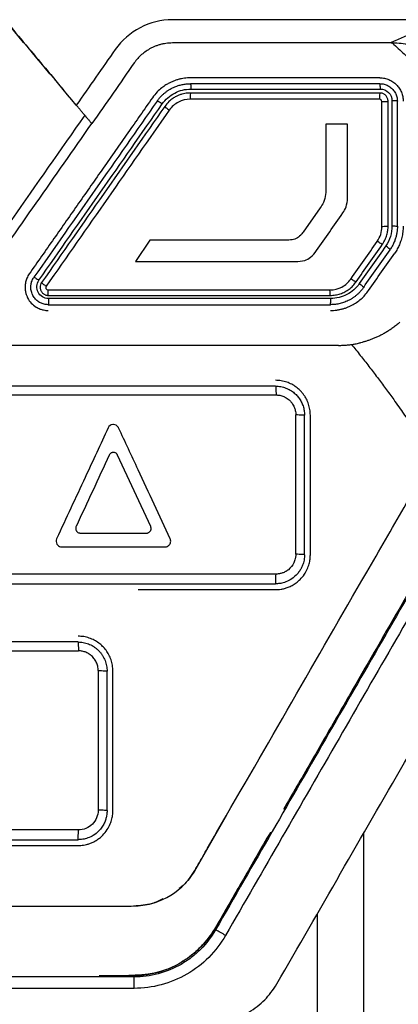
# Model space of a CAD drawing. Header units: millimetres. Extents: x -1263 to 1500, y -1080 to 1468.
# Tile 101 of 166: x 323 to 340, y 220 to 263. Entities that reach past the tile are written whole.
import ezdxf

# ---------------------------------------------------------------- set-up
doc = ezdxf.new("R2010")
doc.units = ezdxf.units.MM

msp = doc.modelspace()

# ---------------------------------------------------------------- linework, layer by layer
at = {"color": 7, "linetype": 'Continuous', "lineweight": 25}
for p, q in [((337.505, 258.15), (336.58, 258.149)), ((336.335, 254.559), (335.597, 253.506)), ((328.999, 253.155), (328.376, 252.244)), ((335.658, 239.638), (335.658, 245.638)), ((335.908, 239.638), (335.908, 245.638)), ((327.263, 243.945), (327.252, 243.924)), ((329.036, 240.849), (327.609, 243.924)), ((329.041, 240.837), (329.036, 240.849)), ((329.015, 240.649), (329.023, 240.661)), ((328.495, 238.138), (334.408, 238.138)), ((326.773, 234.656), (326.773, 228.656)), ((327.158, 228.638), (327.158, 234.638)), ((327.408, 228.638), (327.408, 234.638)), ((332.306, 228.447), (330.915, 226.038)), ((319.554, 227.138), (325.908, 227.138)), ((329.407, 224.751), (329.368, 224.74)), ((328.318, 221.488), (288.499, 221.488)), ((326.978, 221.538), (326.979, 221.538)), ((326.979, 221.538), (326.979, 221.538)), ((328.318, 220.998), (328.318, 221.488)), ((328.318, 220.998), (288.499, 220.997))]:
    msp.add_line(p, q, dxfattribs=at)
msp.add_arc((328.81, 217.546), 6.685, 58.9486, 63.1898, dxfattribs=at)
for points in [[(325.834, 258.965), (324.827, 260.166), (323.82, 261.366), (322.812, 262.566)], [(339.323, 261.638), (336.207, 261.639), (333.088, 261.638), (329.968, 261.638)], [(339.445, 261.636), (339.404, 261.637), (339.363, 261.638), (339.323, 261.638)], [(327.51, 261.359), (326.952, 260.561), (326.393, 259.763), (325.834, 258.965)], [(328.329, 260.785), (327.72, 259.914), (327.11, 259.043), (326.5, 258.172)], [(338.904, 259.888), (336.188, 259.888), (333.469, 259.888), (330.749, 259.888)], [(329.315, 259.142), (327.549, 256.619), (325.781, 254.095), (324.012, 251.568)], [(330.735, 259.238), (330.736, 259.232), (330.737, 259.226), (330.737, 259.22)], [(338.888, 259.219), (336.173, 259.219), (333.456, 259.22), (330.737, 259.22)], [(338.886, 259.238), (338.887, 259.232), (338.887, 259.225), (338.888, 259.219)], [(338.986, 259.12), (338.986, 259.174), (338.942, 259.218), (338.888, 259.219)], [(338.987, 253.742), (338.987, 255.536), (338.987, 257.328), (338.986, 259.12)], [(339.655, 253.757), (339.655, 255.552), (339.655, 257.345), (339.654, 259.138)], [(324.226, 251.439), (325.996, 253.967), (327.765, 256.493), (329.532, 259.017)], [(329.643, 258.912), (327.883, 256.399), (326.116, 253.875), (324.34, 251.339)], [(329.835, 258.751), (328.069, 256.229), (326.302, 253.706), (324.535, 251.181)], [(321.719, 251.344), (323.313, 253.622), (324.907, 255.898), (326.5, 258.172)], [(336.58, 258.149), (336.58, 257.255), (336.58, 256.361), (336.58, 255.468)], [(337.505, 254.961), (337.505, 256.024), (337.505, 257.087), (337.505, 258.15)], [(336.58, 255.468), (336.58, 255.352), (336.579, 255.235), (336.565, 255.122)], [(336.565, 255.122), (336.551, 255.005), (336.52, 254.89), (336.469, 254.783)], [(337.444, 254.597), (337.485, 254.712), (337.505, 254.837), (337.505, 254.961)], [(336.469, 254.783), (336.431, 254.704), (336.385, 254.63), (336.335, 254.559)], [(337.307, 254.33), (337.364, 254.412), (337.411, 254.502), (337.444, 254.597)], [(336.174, 252.712), (336.552, 253.252), (336.929, 253.792), (337.307, 254.33)], [(338.788, 253.11), (338.92, 253.299), (338.986, 253.509), (338.987, 253.742)], [(339.423, 253.775), (339.423, 253.468), (339.328, 253.164), (339.151, 252.912)], [(334.753, 253.158), (332.836, 253.157), (330.918, 253.156), (328.999, 253.155)], [(335.058, 253.17), (334.957, 253.159), (334.855, 253.158), (334.753, 253.158)], [(335.294, 253.229), (335.22, 253.196), (335.139, 253.18), (335.058, 253.17)], [(335.492, 253.376), (335.436, 253.316), (335.369, 253.263), (335.294, 253.229)], [(335.597, 253.506), (335.565, 253.461), (335.53, 253.416), (335.492, 253.376)], [(335.922, 252.43), (336.021, 252.509), (336.101, 252.609), (336.174, 252.712)], [(337.655, 251.492), (338.033, 252.032), (338.411, 252.571), (338.788, 253.11)], [(337.877, 251.364), (338.255, 251.904), (338.633, 252.444), (339.01, 252.983)], [(339.151, 252.912), (338.773, 252.373), (338.395, 251.833), (338.017, 251.293)], [(338.204, 251.134), (338.582, 251.674), (338.96, 252.214), (339.338, 252.753)], [(335.273, 252.244), (335.405, 252.244), (335.54, 252.255), (335.666, 252.294)], [(335.666, 252.294), (335.759, 252.323), (335.847, 252.37), (335.922, 252.43)], [(328.376, 252.244), (330.676, 252.244), (332.975, 252.244), (335.273, 252.244)], [(323.876, 251.138), (323.876, 251.139), (323.876, 251.14), (323.876, 251.141)], [(324.34, 251.339), (324.299, 251.28), (324.276, 251.209), (324.276, 251.138)], [(324.616, 251.024), (328.664, 251.024), (332.71, 251.024), (336.752, 251.023)], [(336.784, 250.652), (332.737, 250.652), (328.687, 250.652), (324.634, 250.652)], [(324.634, 250.652), (324.635, 250.647), (324.635, 250.643), (324.636, 250.638)], [(336.787, 250.638), (336.786, 250.643), (336.785, 250.648), (336.784, 250.652)], [(324.626, 250.388), (328.678, 250.388), (332.726, 250.388), (336.771, 250.388)], [(334.408, 246.888), (329.744, 246.888), (325.078, 246.888), (320.408, 246.888)], [(320.419, 246.506), (325.092, 246.507), (329.763, 246.507), (334.431, 246.508)], [(335.281, 239.657), (335.281, 241.658), (335.281, 243.662), (335.281, 245.66)], [(327.401, 245.233), (327.318, 245.223), (327.242, 245.168), (327.207, 245.093)], [(327.43, 245.235), (327.42, 245.235), (327.411, 245.234), (327.401, 245.233)], [(327.639, 245.119), (327.594, 245.19), (327.513, 245.235), (327.43, 245.235)], [(327.653, 245.093), (327.649, 245.102), (327.644, 245.111), (327.639, 245.119)], [(327.252, 243.924), (326.776, 242.899), (326.301, 241.874), (325.825, 240.849)], [(327.454, 244.036), (327.446, 244.037), (327.438, 244.038), (327.43, 244.038)], [(325.99, 240.57), (325.994, 240.57), (325.999, 240.569), (326.003, 240.569)], [(326.003, 240.569), (326.955, 240.569), (327.906, 240.569), (328.857, 240.569)], [(324.985, 240.327), (324.95, 240.252), (324.956, 240.161), (325.001, 240.091)], [(325.001, 240.091), (325.004, 240.086), (325.007, 240.081), (325.011, 240.076)], [(325.011, 240.076), (325.044, 240.032), (325.093, 239.999), (325.147, 239.985)], [(329.671, 239.978), (329.727, 239.982), (329.78, 240.006), (329.82, 240.043)], [(329.82, 240.043), (329.835, 240.057), (329.849, 240.074), (329.86, 240.091)], [(329.86, 240.091), (329.863, 240.096), (329.866, 240.102), (329.869, 240.107)], [(329.869, 240.107), (329.896, 240.156), (329.904, 240.214), (329.894, 240.268)], [(329.894, 240.268), (329.891, 240.289), (329.884, 240.309), (329.875, 240.327)], [(325.147, 239.985), (325.167, 239.98), (325.188, 239.977), (325.208, 239.977)], [(325.208, 239.977), (326.69, 239.977), (328.171, 239.977), (329.652, 239.977)], [(329.652, 239.977), (329.658, 239.977), (329.665, 239.978), (329.671, 239.978)], [(334.43, 238.807), (329.762, 238.806), (325.092, 238.806), (320.418, 238.806)], [(320.408, 238.388), (325.077, 238.388), (329.744, 238.388), (334.408, 238.388)], [(325.908, 235.888), (320.91, 235.888), (315.91, 235.888), (310.908, 235.888)], [(310.91, 235.505), (315.916, 235.505), (320.92, 235.506), (325.923, 235.506)], [(325.922, 227.806), (320.92, 227.806), (315.916, 227.805), (310.91, 227.805)], [(310.908, 227.388), (315.91, 227.388), (320.91, 227.388), (325.908, 227.388)], [(336.208, 224.205), (336.208, 209.149), (336.208, 194.087), (336.209, 178.961)]]:
    msp.add_open_spline(points, degree=3, dxfattribs=at)
for points, knots in [([(322.812, 262.566), (323.376, 261.894), (324.243, 260.861), (325.11, 259.828), (325.413, 259.467)], [0, 0, 0, 0, 0.650678, 1, 1, 1, 1]), ([(329.968, 262.638), (329.483, 262.634), (329.007, 262.515), (328.16, 262.075), (327.788, 261.755), (327.51, 261.359)], [0, 0, 0, 0, 0.5, 0.5, 1, 1, 1, 1]), ([(341.511, 262.638), (339.589, 262.638), (336.705, 262.638), (333.337, 262.638), (331.652, 262.638), (330.93, 262.638), (330.449, 262.638), (330.208, 262.64), (329.968, 262.638)], [0, 0, 0, 0, 0.5, 0.75, 0.875, 0.9375, 0.9375, 1, 1, 1, 1]), ([(341.511, 262.638), (341.486, 262.625), (341.461, 262.615), (341.412, 262.591), (341.337, 262.557), (341.264, 262.522), (341.118, 262.453), (341.022, 262.408), (340.738, 262.273), (340.555, 262.185), (340.198, 262.014), (340.025, 261.932), (339.763, 261.816), (339.676, 261.779), (339.544, 261.725), (339.5, 261.707), (339.434, 261.681), (339.412, 261.672), (339.368, 261.655), (339.346, 261.648), (339.323, 261.638)], [0, 0, 0, 0, 0.03125, 0.03125, 0.0625, 0.125, 0.125, 0.25, 0.25, 0.5, 0.5, 0.75, 0.75, 0.875, 0.875, 0.9375, 0.9375, 0.96875, 0.96875, 1, 1, 1, 1]), ([(329.968, 261.638), (329.922, 261.637), (329.83, 261.635), (329.695, 261.621), (329.56, 261.598), (329.428, 261.565), (329.298, 261.523), (329.17, 261.471), (329.013, 261.396), (328.834, 261.29), (328.644, 261.143), (328.473, 260.976), (328.377, 260.849), (328.329, 260.785)], [0, 0, 0, 0, 0.071617, 0.142601, 0.213295, 0.284045, 0.355196, 0.427087, 0.500048, 0.62685, 0.751232, 0.875004, 1, 1, 1, 1]), ([(339.445, 261.636), (339.611, 261.482), (339.943, 261.174), (340.436, 260.703), (340.925, 260.226), (341.247, 259.903), (341.408, 259.742)], [0, 0, 0, 0, 0.249154, 0.49885, 0.74912, 1, 1, 1, 1]), ([(341.422, 259.94), (341.424, 259.983), (341.428, 260.068), (341.422, 260.193), (341.407, 260.316), (341.382, 260.435), (341.347, 260.551), (341.273, 260.739), (341.122, 260.987), (340.852, 261.239), (340.53, 261.428), (340.183, 261.549), (339.816, 261.622), (339.571, 261.631), (339.445, 261.636)], [0, 0, 0, 0, 0.0436518, 0.0861928, 0.1278839, 0.1690016, 0.2098347, 0.2506775, 0.3739135, 0.500862, 0.6214869, 0.7509032, 0.8716535, 1, 1, 1, 1]), ([(330.749, 260.138), (330.706, 260.137), (330.62, 260.136), (330.489, 260.123), (330.357, 260.101), (330.223, 260.069), (330.089, 260.028), (329.955, 259.976), (329.82, 259.912), (329.671, 259.826), (329.497, 259.704), (329.296, 259.526), (329.176, 259.37), (329.11, 259.285)], [0, 0, 0, 0, 0.066491, 0.134646, 0.204467, 0.275953, 0.349106, 0.423927, 0.500416, 0.582253, 0.69281, 0.832068, 1, 1, 1, 1]), ([(338.904, 260.138), (338.225, 260.138), (336.866, 260.138), (334.827, 260.138), (332.788, 260.138), (331.428, 260.138), (330.749, 260.138)], [0, 0, 0, 0, 0.250127, 0.500165, 0.750121, 1, 1, 1, 1]), ([(338.904, 260.138), (338.937, 260.137), (339.003, 260.136), (339.1, 260.121), (339.195, 260.097), (339.318, 260.053), (339.464, 259.976), (339.615, 259.85), (339.741, 259.698), (339.832, 259.524), (339.893, 259.335), (339.901, 259.203), (339.904, 259.138)], [0, 0, 0, 0, 0.06291, 0.125185, 0.187438, 0.250282, 0.375143, 0.500024, 0.623868, 0.749257, 0.875238, 1, 1, 1, 1]), ([(329.315, 259.142), (329.342, 259.179), (329.396, 259.252), (329.486, 259.352), (329.579, 259.442), (329.675, 259.522), (329.773, 259.592), (329.871, 259.654), (329.97, 259.707), (330.067, 259.751), (330.163, 259.788), (330.257, 259.819), (330.348, 259.842), (330.435, 259.861), (330.519, 259.874), (330.599, 259.882), (330.675, 259.887), (330.725, 259.888), (330.749, 259.888)], [0, 0, 0, 0, 0.0823715, 0.1620933, 0.2391655, 0.3135881, 0.3853609, 0.4544841, 0.5209576, 0.5847815, 0.6459558, 0.7044806, 0.760356, 0.8135823, 0.8641595, 0.912088, 0.957368, 1, 1, 1, 1]), ([(329.532, 259.017), (329.67, 259.213), (329.856, 259.377), (330.281, 259.598), (330.522, 259.657), (330.764, 259.657)], [0, 0, 0, 0, 0.5, 0.5, 1, 1, 1, 1]), ([(330.75, 259.488), (330.71, 259.487), (330.629, 259.485), (330.505, 259.468), (330.378, 259.439), (330.25, 259.395), (330.118, 259.335), (329.97, 259.246), (329.799, 259.111), (329.699, 258.983), (329.643, 258.912)], [0, 0, 0, 0, 0.092137, 0.188209, 0.288218, 0.392167, 0.500057, 0.624898, 0.791567, 1, 1, 1, 1]), ([(330.749, 259.488), (330.746, 259.488), (330.742, 259.465), (330.737, 259.368), (330.735, 259.298), (330.735, 259.238)], [0, 0, 0, 0, 0.5, 0.5, 1, 1, 1, 1]), ([(330.749, 259.888), (330.752, 259.888), (330.756, 259.866), (330.762, 259.777), (330.763, 259.713), (330.764, 259.657)], [0, 0, 0, 0, 0.5, 0.5, 1, 1, 1, 1]), ([(338.905, 259.488), (338.226, 259.488), (336.868, 259.488), (334.829, 259.488), (332.79, 259.488), (331.43, 259.488), (330.75, 259.488)], [0, 0, 0, 0, 0.250016, 0.500017, 0.75001, 1, 1, 1, 1]), ([(330.764, 259.657), (331.31, 259.657), (332.67, 259.657), (334.809, 259.657), (336.984, 259.657), (338.343, 259.657), (338.924, 259.657)], [0, 0, 0, 0, 0.200557, 0.500002, 0.786116, 1, 1, 1, 1]), ([(338.904, 259.488), (338.9, 259.488), (338.895, 259.465), (338.888, 259.368), (338.886, 259.298), (338.886, 259.238)], [0, 0, 0, 0, 0.5, 0.5, 1, 1, 1, 1]), ([(338.904, 259.888), (338.935, 259.887), (338.995, 259.885), (339.084, 259.868), (339.17, 259.842), (339.253, 259.805), (339.33, 259.758), (339.402, 259.702), (339.466, 259.638), (339.522, 259.567), (339.57, 259.489), (339.607, 259.406), (339.634, 259.319), (339.651, 259.229), (339.653, 259.169), (339.654, 259.138)], [0, 0, 0, 0, 0.076591, 0.1532209, 0.2298941, 0.3066153, 0.3833888, 0.4602192, 0.537111, 0.6140686, 0.6910966, 0.7681992, 0.8453811, 0.9226465, 1, 1, 1, 1]), ([(339.254, 259.139), (339.253, 259.159), (339.251, 259.2), (339.235, 259.259), (339.209, 259.315), (339.174, 259.365), (339.13, 259.408), (339.08, 259.443), (339.025, 259.469), (338.966, 259.485), (338.926, 259.487), (338.905, 259.488)], [0, 0, 0, 0, 0.11189, 0.223516, 0.334906, 0.446091, 0.557102, 0.667967, 0.778718, 0.889386, 1, 1, 1, 1]), ([(338.924, 259.657), (338.923, 259.714), (338.921, 259.777), (338.915, 259.866), (338.91, 259.888), (338.906, 259.888)], [0, 0, 0, 0, 0.5, 0.5, 1, 1, 1, 1]), ([(338.924, 259.657), (339.055, 259.657), (339.184, 259.602), (339.368, 259.419), (339.422, 259.289), (339.423, 259.158)], [0, 0, 0, 0, 0.5, 0.5, 1, 1, 1, 1]), ([(329.11, 259.285), (328.758, 258.782), (328.053, 257.775), (326.994, 256.263), (325.934, 254.748), (324.871, 253.231), (324.162, 252.218), (323.807, 251.712)], [0, 0, 0, 0, 0.199447, 0.399167, 0.599163, 0.79944, 1, 1, 1, 1]), ([(329.532, 259.017), (329.484, 259.05), (329.426, 259.088), (329.341, 259.137), (329.318, 259.146), (329.315, 259.142)], [0, 0, 0, 0, 0.5, 0.5, 1, 1, 1, 1]), ([(330.737, 259.22), (330.554, 259.219), (330.385, 259.177), (330.069, 259.013), (329.939, 258.898), (329.835, 258.751)], [0, 0, 0, 0, 0.5, 0.5, 1, 1, 1, 1]), ([(338.986, 259.12), (339.047, 259.12), (339.122, 259.122), (339.201, 259.128), (339.222, 259.13), (339.249, 259.135), (339.254, 259.139), (339.254, 259.138)], [0, 0, 0, 0, 0.5, 0.5, 0.75, 0.75, 1, 1, 1, 1]), ([(339.255, 253.758), (339.255, 254.655), (339.255, 256.449), (339.254, 258.242), (339.254, 259.139)], [0, 0, 0, 0, 0.499888, 1, 1, 1, 1]), ([(339.423, 259.158), (339.423, 258.786), (339.423, 257.889), (339.423, 256.47), (339.423, 255.048), (339.423, 254.15), (339.423, 253.775)], [0, 0, 0, 0, 0.207396, 0.499999, 0.790857, 1, 1, 1, 1]), ([(339.654, 259.138), (339.654, 259.143), (339.632, 259.148), (339.543, 259.155), (339.479, 259.158), (339.423, 259.158)], [0, 0, 0, 0, 0.5, 0.5, 1, 1, 1, 1]), ([(326.196, 258.534), (326.163, 258.573), (326.097, 258.652), (326.02, 258.744), (325.956, 258.819), (325.907, 258.878), (325.864, 258.929), (325.842, 258.956), (325.834, 258.965)], [0, 0, 0, 0, 0.250013, 0.500195, 0.594981, 0.757368, 0.912901, 1, 1, 1, 1]), ([(329.643, 258.912), (329.64, 258.908), (329.656, 258.889), (329.731, 258.826), (329.787, 258.785), (329.835, 258.751)], [0, 0, 0, 0, 0.5, 0.5, 1, 1, 1, 1]), ([(326.196, 258.534), (325.152, 257.042), (323.845, 255.176), (322.407, 253.122), (322.015, 252.562), (321.754, 252.189), (321.625, 252), (321.356, 251.633), (321.211, 251.459), (320.893, 251.139), (320.377, 250.702), (319.565, 250.296), (318.904, 250.147), (318.456, 250.085), (318.228, 250.075), (317.543, 250.072), (317.086, 250.074), (315.716, 250.074), (312.975, 250.074), (308.406, 250.074), (303.838, 250.074), (301.096, 250.074), (299.726, 250.074), (299.269, 250.071), (298.584, 250.075), (298.356, 250.085), (297.908, 250.147), (297.247, 250.296), (296.435, 250.702), (295.92, 251.139), (295.601, 251.458), (295.456, 251.633), (295.187, 252), (295.059, 252.188), (294.797, 252.562), (294.405, 253.122), (292.967, 255.176), (291.66, 257.041), (290.616, 258.533)], [0, 0, 0, 0, 0.125, 0.15625, 0.171875, 0.171875, 0.1875, 0.1875, 0.203125, 0.203125, 0.21875, 0.25, 0.265625, 0.265625, 0.28125, 0.28125, 0.3125, 0.3125, 0.375, 0.5, 0.625, 0.6875, 0.6875, 0.71875, 0.71875, 0.734375, 0.734375, 0.75, 0.78125, 0.796875, 0.796875, 0.8125, 0.8125, 0.828125, 0.828125, 0.84375, 0.875, 1, 1, 1, 1]), ([(326.196, 258.534), (326.232, 258.491), (326.3, 258.409), (326.38, 258.315), (326.435, 258.249), (326.473, 258.203), (326.491, 258.182), (326.5, 258.172)], [0, 0, 0, 0, 0.28467, 0.547032, 0.701161, 0.852085, 1, 1, 1, 1]), ([(339.255, 253.757), (339.255, 253.753), (339.228, 253.749), (339.122, 253.743), (339.048, 253.742), (338.987, 253.742)], [0, 0, 0, 0, 0.5, 0.5, 1, 1, 1, 1]), ([(339.01, 252.983), (339.033, 253.016), (339.076, 253.082), (339.129, 253.184), (339.171, 253.286), (339.204, 253.387), (339.228, 253.485), (339.244, 253.579), (339.253, 253.67), (339.254, 253.729), (339.255, 253.758)], [0, 0, 0, 0, 0.145668, 0.28543, 0.419285, 0.547235, 0.66928, 0.785422, 0.895661, 1, 1, 1, 1]), ([(339.655, 253.757), (339.654, 253.714), (339.652, 253.626), (339.636, 253.491), (339.608, 253.349), (339.567, 253.202), (339.509, 253.052), (339.434, 252.899), (339.371, 252.803), (339.338, 252.753)], [0, 0, 0, 0, 0.119635, 0.24701, 0.382124, 0.52498, 0.675577, 0.833917, 1, 1, 1, 1]), ([(339.423, 253.775), (339.479, 253.774), (339.543, 253.772), (339.632, 253.766), (339.655, 253.761), (339.655, 253.757)], [0, 0, 0, 0, 0.5, 0.5, 1, 1, 1, 1]), ([(339.905, 253.757), (339.904, 253.716), (339.902, 253.635), (339.891, 253.513), (339.873, 253.393), (339.847, 253.274), (339.806, 253.13), (339.744, 252.964), (339.655, 252.78), (339.58, 252.667), (339.543, 252.61)], [0, 0, 0, 0, 0.1001015, 0.1996739, 0.2990896, 0.3987229, 0.4989455, 0.6661933, 0.8326308, 1, 1, 1, 1]), ([(339.01, 252.983), (339.007, 252.978), (338.983, 252.987), (338.896, 253.037), (338.837, 253.076), (338.788, 253.11)], [0, 0, 0, 0, 0.5, 0.5, 1, 1, 1, 1]), ([(339.338, 252.753), (339.341, 252.758), (339.325, 252.776), (339.253, 252.838), (339.199, 252.879), (339.151, 252.912)], [0, 0, 0, 0, 0.5, 0.5, 1, 1, 1, 1]), ([(338.409, 250.991), (338.598, 251.261), (338.976, 251.801), (339.354, 252.34), (339.543, 252.61)], [0, 0, 0, 0, 0.499995, 1, 1, 1, 1]), ([(275.408, 251.781), (275.408, 249.631), (275.408, 247.346), (275.408, 245.06), (275.408, 244.858), (275.407, 244.791), (275.412, 244.657), (275.418, 244.591), (275.464, 244.262), (275.548, 244.008), (275.783, 243.529), (275.931, 243.302), (276.201, 242.838), (276.335, 242.605), (277.006, 241.443), (279.691, 236.793), (282.646, 231.675), (285.198, 227.254), (285.601, 226.555), (285.803, 226.206), (285.868, 226.088), (286.011, 225.862), (286.406, 225.322), (287.18, 224.765), (287.957, 224.577), (288.355, 224.538), (288.49, 224.538), (288.759, 224.538), (291.046, 224.538), (297.639, 224.538), (308.408, 224.538), (319.177, 224.538), (325.77, 224.538), (328.057, 224.538), (328.326, 224.538), (328.461, 224.541), (328.859, 224.583), (329.641, 224.771), (330.42, 225.317), (330.808, 225.86), (330.948, 226.089), (331.013, 226.207), (331.215, 226.556), (331.618, 227.254), (334.17, 231.676), (337.125, 236.793), (339.81, 241.443), (340.481, 242.606), (340.614, 242.839), (340.884, 243.303), (341.034, 243.529), (341.267, 244.009), (341.373, 244.326), (341.403, 244.658), (341.409, 244.791), (341.408, 244.859), (341.408, 245.061), (341.408, 247.346), (341.408, 249.632), (341.408, 251.782)], [0, 0, 0, 0, 0.0625, 0.066406, 0.066406, 0.068359, 0.068359, 0.070312, 0.070312, 0.078125, 0.078125, 0.085937, 0.085937, 0.09375, 0.09375, 0.125, 0.25, 0.265625, 0.273438, 0.273438, 0.277344, 0.277344, 0.28125, 0.296875, 0.304688, 0.304688, 0.308594, 0.308594, 0.3125, 0.375, 0.5, 0.625, 0.6875, 0.691406, 0.691406, 0.695313, 0.695313, 0.703125, 0.71875, 0.722656, 0.722656, 0.726563, 0.726563, 0.734375, 0.75, 0.875, 0.90625, 0.90625, 0.914062, 0.914062, 0.921875, 0.921875, 0.929687, 0.931641, 0.931641, 0.933594, 0.933594, 0.9375, 1, 1, 1, 1]), ([(323.807, 251.712), (323.788, 251.682), (323.751, 251.625), (323.706, 251.534), (323.672, 251.442), (323.648, 251.351), (323.633, 251.261), (323.626, 251.174), (323.626, 251.09), (323.634, 251.01), (323.647, 250.934), (323.664, 250.863), (323.686, 250.796), (323.711, 250.734), (323.769, 250.614), (323.887, 250.447), (324.078, 250.291), (324.262, 250.202), (324.405, 250.16), (324.514, 250.143), (324.583, 250.138), (324.616, 250.138), (324.626, 250.138)], [0, 0, 0, 0, 0.048042, 0.094493, 0.139354, 0.182625, 0.224305, 0.264395, 0.302895, 0.339805, 0.375126, 0.408857, 0.440998, 0.471551, 0.500516, 0.624701, 0.749247, 0.8357, 0.904015, 0.954168, 0.98615, 1, 1, 1, 1]), ([(323.876, 251.141), (323.877, 251.168), (323.879, 251.216), (323.889, 251.279), (323.899, 251.323), (323.907, 251.35), (323.922, 251.398), (323.951, 251.472), (323.992, 251.536), (324.012, 251.568)], [0, 0, 0, 0, 0.1789148, 0.318406, 0.4184536, 0.4790433, 0.5001665, 0.7500832, 1, 1, 1, 1]), ([(324.012, 251.568), (324.014, 251.571), (324.037, 251.561), (324.12, 251.511), (324.178, 251.473), (324.226, 251.439)], [0, 0, 0, 0, 0.5, 0.5, 1, 1, 1, 1]), ([(324.634, 250.652), (324.543, 250.652), (324.453, 250.678), (324.298, 250.772), (324.233, 250.842), (324.15, 251.003), (324.131, 251.094), (324.143, 251.275), (324.173, 251.364), (324.226, 251.439)], [0, 0, 0, 0, 0.25, 0.25, 0.5, 0.5, 0.75, 0.75, 1, 1, 1, 1]), ([(336.752, 251.023), (336.936, 251.025), (337.105, 251.066), (337.421, 251.23), (337.551, 251.345), (337.655, 251.492)], [0, 0, 0, 0, 0.5, 0.5, 1, 1, 1, 1]), ([(337.877, 251.364), (337.874, 251.36), (337.85, 251.369), (337.763, 251.419), (337.704, 251.458), (337.655, 251.492)], [0, 0, 0, 0, 0.5, 0.5, 1, 1, 1, 1]), ([(324.626, 250.388), (324.598, 250.389), (324.54, 250.391), (324.454, 250.406), (324.37, 250.431), (324.289, 250.466), (324.211, 250.511), (324.139, 250.565), (324.074, 250.628), (324.016, 250.699), (323.967, 250.777), (323.927, 250.861), (323.898, 250.95), (323.88, 251.043), (323.878, 251.106), (323.876, 251.138)], [0, 0, 0, 0, 0.073195, 0.147005, 0.221432, 0.296476, 0.372141, 0.448428, 0.525339, 0.602875, 0.681039, 0.759832, 0.839255, 0.919311, 1, 1, 1, 1]), ([(324.276, 251.138), (324.277, 251.119), (324.279, 251.081), (324.294, 251.025), (324.316, 250.973), (324.346, 250.926), (324.383, 250.885), (324.425, 250.85), (324.472, 250.822), (324.522, 250.803), (324.573, 250.79), (324.608, 250.789), (324.625, 250.788)], [0, 0, 0, 0, 0.10524, 0.209295, 0.312171, 0.413876, 0.514419, 0.613808, 0.712051, 0.809158, 0.905138, 1, 1, 1, 1]), ([(324.34, 251.339), (324.338, 251.336), (324.355, 251.318), (324.431, 251.256), (324.487, 251.215), (324.535, 251.181)], [0, 0, 0, 0, 0.5, 0.5, 1, 1, 1, 1]), ([(324.535, 251.181), (324.514, 251.151), (324.511, 251.111), (324.546, 251.045), (324.58, 251.024), (324.616, 251.024)], [0, 0, 0, 0, 0.5, 0.5, 1, 1, 1, 1]), ([(324.626, 250.788), (324.626, 250.789), (324.625, 250.791), (324.623, 250.805), (324.621, 250.827), (324.62, 250.855), (324.618, 250.886), (324.617, 250.917), (324.617, 250.948), (324.616, 250.976), (324.616, 251.001), (324.616, 251.017), (324.616, 251.024)], [0, 0, 0, 0, 0.1292686, 0.257759, 0.3823409, 0.500281, 0.6095051, 0.7086924, 0.7972314, 0.8750587, 0.9424669, 1, 1, 1, 1]), ([(336.771, 250.788), (336.77, 250.789), (336.768, 250.791), (336.765, 250.803), (336.762, 250.825), (336.759, 250.859), (336.758, 250.898), (336.756, 250.941), (336.753, 250.978), (336.752, 251.009), (336.752, 251.023)], [0, 0, 0, 0, 0.117239, 0.240982, 0.36948, 0.500504, 0.683501, 0.759792, 0.883225, 1, 1, 1, 1]), ([(336.769, 250.788), (336.806, 250.789), (336.879, 250.791), (336.987, 250.804), (337.094, 250.826), (337.198, 250.856), (337.298, 250.894), (337.428, 250.955), (337.58, 251.051), (337.745, 251.193), (337.833, 251.307), (337.877, 251.364)], [0, 0, 0, 0, 0.0847532, 0.1689744, 0.2526651, 0.3358267, 0.4184604, 0.5005678, 0.6673004, 0.8337778, 1, 1, 1, 1]), ([(338.204, 251.134), (338.181, 251.102), (338.134, 251.038), (338.055, 250.947), (337.97, 250.862), (337.88, 250.783), (337.785, 250.71), (337.685, 250.644), (337.555, 250.571), (337.392, 250.498), (337.192, 250.436), (336.984, 250.396), (336.842, 250.391), (336.771, 250.388)], [0, 0, 0, 0, 0.071403, 0.142802, 0.214198, 0.28559, 0.35698, 0.428366, 0.499748, 0.62294, 0.747377, 0.873063, 1, 1, 1, 1]), ([(338.017, 251.293), (337.947, 251.193), (337.867, 251.104), (337.687, 250.946), (337.586, 250.877), (337.267, 250.711), (337.026, 250.652), (336.784, 250.652)], [0, 0, 0, 0, 0.25, 0.25, 0.5, 0.5, 1, 1, 1, 1]), ([(338.017, 251.293), (338.064, 251.259), (338.118, 251.219), (338.191, 251.157), (338.207, 251.139), (338.204, 251.134)], [0, 0, 0, 0, 0.5, 0.5, 1, 1, 1, 1]), ([(324.625, 250.788), (325.3, 250.788), (326.649, 250.788), (328.673, 250.788), (330.697, 250.788), (332.721, 250.788), (334.745, 250.788), (336.094, 250.788), (336.769, 250.788)], [0, 0, 0, 0, 0.166552, 0.333145, 0.499783, 0.666469, 0.833207, 1, 1, 1, 1]), ([(324.636, 250.638), (324.636, 250.578), (324.635, 250.509), (324.631, 250.412), (324.629, 250.388), (324.626, 250.388)], [0, 0, 0, 0, 0.5, 0.5, 1, 1, 1, 1]), ([(336.771, 250.138), (336.817, 250.139), (336.91, 250.141), (337.048, 250.156), (337.184, 250.18), (337.317, 250.213), (337.447, 250.254), (337.574, 250.305), (337.727, 250.378), (337.903, 250.483), (338.092, 250.631), (338.264, 250.799), (338.361, 250.927), (338.409, 250.991)], [0, 0, 0, 0, 0.072429, 0.144541, 0.216338, 0.287821, 0.35899, 0.429846, 0.500391, 0.624733, 0.749449, 0.874538, 1, 1, 1, 1]), ([(336.771, 250.388), (336.775, 250.388), (336.779, 250.412), (336.786, 250.509), (336.787, 250.579), (336.787, 250.638)], [0, 0, 0, 0, 0.5, 0.5, 1, 1, 1, 1]), ([(339.761, 249.63), (339.711, 249.588), (339.613, 249.504), (339.461, 249.39), (339.31, 249.287), (339.161, 249.194), (339.014, 249.111), (338.869, 249.038), (338.726, 248.972), (338.587, 248.915), (338.452, 248.864), (338.322, 248.821), (338.196, 248.784), (338.114, 248.763), (338.074, 248.753)], [0, 0, 0, 0, 0.10251, 0.201561, 0.296684, 0.388085, 0.476004, 0.560676, 0.642286, 0.720686, 0.795748, 0.867367, 0.935469, 1, 1, 1, 1]), ([(337.124, 248.638), (336.464, 248.638), (335.144, 248.638), (333.164, 248.638), (331.183, 248.638), (329.203, 248.638), (327.222, 248.638), (325.242, 248.638), (323.261, 248.638), (321.281, 248.638), (319.3, 248.638), (317.32, 248.638), (315.339, 248.638), (313.359, 248.638), (311.378, 248.638), (309.398, 248.638), (307.417, 248.638), (305.437, 248.638), (303.457, 248.638), (301.476, 248.638), (299.496, 248.638), (297.515, 248.638), (295.535, 248.638), (293.554, 248.638), (291.574, 248.638), (289.593, 248.638), (287.613, 248.638), (285.632, 248.638), (283.652, 248.637), (281.671, 248.637), (280.351, 248.637), (279.691, 248.637)], [0, 0, 0, 0, 0.034527, 0.069044, 0.103552, 0.138053, 0.172546, 0.207033, 0.241513, 0.275989, 0.31046, 0.344927, 0.379391, 0.413852, 0.448312, 0.482771, 0.517229, 0.551688, 0.586148, 0.620609, 0.655073, 0.68954, 0.724011, 0.758487, 0.792967, 0.827454, 0.861947, 0.896448, 0.930956, 0.965473, 1, 1, 1, 1]), ([(337.124, 248.638), (337.188, 248.639), (337.316, 248.641), (337.508, 248.655), (337.698, 248.678), (337.887, 248.71), (338.012, 248.738), (338.074, 248.753)], [0, 0, 0, 0, 0.200385, 0.400116, 0.599655, 0.799463, 1, 1, 1, 1]), ([(337.68, 248.677), (337.807, 248.521), (338.059, 248.21), (338.43, 247.738), (338.793, 247.264), (339.149, 246.788), (339.531, 246.262), (339.972, 245.635), (340.415, 244.991), (340.832, 244.378), (341.072, 244.024), (341.192, 243.846)], [0, 0, 0, 0, 0.100883, 0.201266, 0.301165, 0.400597, 0.499578, 0.627559, 0.785449, 0.891889, 1, 1, 1, 1]), ([(343.408, 247.89), (343.408, 247.827), (343.408, 247.403), (343.409, 246.596), (343.403, 245.609), (343.418, 244.739), (343.349, 244.02), (343.015, 242.788), (341.996, 241.305), (340.927, 239.362), (339.488, 236.896), (338.234, 234.714), (337.118, 232.781), (336.513, 231.734), (335.918, 230.703), (335.334, 229.691), (334.948, 229.022), (334.757, 228.692)], [0, 0, 0, 0, 0.008899, 0.05931, 0.112857, 0.147038, 0.180911, 0.213585, 0.324387, 0.4285, 0.524623, 0.723193, 0.780372, 0.836672, 0.892091, 0.94663, 1, 1, 1, 1]), ([(335.908, 245.638), (335.907, 245.679), (335.905, 245.76), (335.889, 245.881), (335.865, 245.999), (335.832, 246.114), (335.79, 246.225), (335.74, 246.331), (335.682, 246.432), (335.617, 246.528), (335.546, 246.617), (335.445, 246.727), (335.302, 246.849), (335.109, 246.971), (334.892, 247.064), (334.655, 247.126), (334.491, 247.134), (334.408, 247.138)], [0, 0, 0, 0, 0.052094, 0.103729, 0.154905, 0.205624, 0.255887, 0.305697, 0.355054, 0.40396, 0.452417, 0.500426, 0.594049, 0.690808, 0.790713, 0.893774, 1, 1, 1, 1]), ([(334.408, 246.888), (334.41, 246.888), (334.413, 246.88), (334.419, 246.843), (334.422, 246.815), (334.426, 246.741), (334.428, 246.696), (334.43, 246.603), (334.431, 246.554), (334.431, 246.508)], [0, 0, 0, 0, 0.25, 0.25, 0.5, 0.5, 0.75, 0.75, 1, 1, 1, 1]), ([(334.408, 246.888), (334.446, 246.887), (334.523, 246.885), (334.637, 246.869), (334.746, 246.843), (334.852, 246.808), (334.952, 246.765), (335.046, 246.714), (335.135, 246.657), (335.217, 246.593), (335.314, 246.504), (335.42, 246.38), (335.522, 246.216), (335.598, 246.034), (335.648, 245.84), (335.655, 245.706), (335.658, 245.638)], [0, 0, 0, 0, 0.059192, 0.117471, 0.174837, 0.23129, 0.286831, 0.341462, 0.395182, 0.447994, 0.499897, 0.596684, 0.695083, 0.795098, 0.896735, 1, 1, 1, 1]), ([(334.431, 246.508), (334.452, 246.507), (334.505, 246.506), (334.617, 246.49), (334.745, 246.451), (334.894, 246.376), (335.018, 246.281), (335.135, 246.144), (335.214, 246.001), (335.26, 245.858), (335.278, 245.749), (335.28, 245.687), (335.281, 245.66)], [0, 0, 0, 0, 0.048067, 0.118914, 0.254191, 0.347666, 0.494889, 0.602091, 0.751982, 0.859798, 0.938697, 1, 1, 1, 1]), ([(335.281, 245.661), (335.327, 245.661), (335.375, 245.661), (335.468, 245.659), (335.512, 245.658), (335.585, 245.655), (335.613, 245.653), (335.65, 245.648), (335.658, 245.646), (335.658, 245.644)], [0, 0, 0, 0, 0.25, 0.25, 0.5, 0.5, 0.75, 0.75, 1, 1, 1, 1]), ([(327.207, 245.093), (326.877, 244.384), (326.136, 242.795), (325.395, 241.207), (324.985, 240.327)], [0, 0, 0, 0, 0.44633, 1, 1, 1, 1]), ([(329.875, 240.327), (329.415, 241.315), (328.674, 242.903), (327.934, 244.492), (327.653, 245.093)], [0, 0, 0, 0, 0.62159, 1, 1, 1, 1]), ([(327.43, 244.038), (327.419, 244.037), (327.397, 244.036), (327.365, 244.027), (327.329, 244.011), (327.292, 243.985), (327.273, 243.958), (327.263, 243.945)], [0, 0, 0, 0, 0.165841, 0.331518, 0.50195, 0.753448, 1, 1, 1, 1]), ([(327.609, 243.924), (327.604, 243.934), (327.593, 243.953), (327.572, 243.979), (327.542, 244.004), (327.503, 244.026), (327.47, 244.033), (327.454, 244.036)], [0, 0, 0, 0, 0.165867, 0.331567, 0.502023, 0.75352, 1, 1, 1, 1]), ([(325.825, 240.849), (325.821, 240.839), (325.813, 240.819), (325.807, 240.787), (325.806, 240.748), (325.814, 240.704), (325.83, 240.675), (325.837, 240.66)], [0, 0, 0, 0, 0.1660339, 0.3312021, 0.5002655, 0.7517115, 1, 1, 1, 1]), ([(325.837, 240.66), (325.842, 240.654), (325.852, 240.64), (325.864, 240.628), (325.869, 240.622)], [0, 0, 0, 0, 0.502214, 1, 1, 1, 1]), ([(325.869, 240.622), (325.881, 240.613), (325.904, 240.594), (325.946, 240.576), (325.975, 240.572), (325.99, 240.57)], [0, 0, 0, 0, 0.338612, 0.666072, 1, 1, 1, 1]), ([(328.857, 240.569), (328.865, 240.57), (328.882, 240.57), (328.898, 240.574), (328.906, 240.576)], [0, 0, 0, 0, 0.501945, 1, 1, 1, 1]), ([(328.906, 240.576), (328.921, 240.58), (328.949, 240.59), (328.986, 240.615), (329.005, 240.637), (329.015, 240.649)], [0, 0, 0, 0, 0.338381, 0.665902, 1, 1, 1, 1]), ([(329.023, 240.661), (329.027, 240.668), (329.036, 240.682), (329.041, 240.698), (329.044, 240.706)], [0, 0, 0, 0, 0.501979, 1, 1, 1, 1]), ([(329.044, 240.706), (329.048, 240.72), (329.055, 240.749), (329.054, 240.794), (329.045, 240.822), (329.041, 240.837)], [0, 0, 0, 0, 0.338463, 0.665972, 1, 1, 1, 1]), ([(341.596, 240.438), (340.782, 239.028), (339.968, 237.618), (338.34, 234.797), (337.525, 233.387), (335.083, 229.156), (333.454, 226.335), (331.825, 223.513)], [0, 0, 0, 0, 0.25, 0.25, 0.5, 0.5, 1, 1, 1, 1]), ([(342.029, 240.212), (341.215, 238.801), (340.401, 237.39), (338.772, 234.567), (337.958, 233.156), (335.515, 228.921), (333.887, 226.098), (332.258, 223.274)], [0, 0, 0, 0, 0.25, 0.25, 0.5, 0.5, 1, 1, 1, 1]), ([(334.468, 221.19), (335.383, 222.776), (336.298, 224.361), (338.128, 227.532), (339.043, 229.118), (340.874, 232.288), (341.789, 233.873), (343.619, 237.043), (344.534, 238.627), (345.449, 240.212)], [0, 0, 0, 0, 0.25, 0.25, 0.5, 0.5, 0.75, 0.75, 1, 1, 1, 1]), ([(334.408, 238.138), (334.445, 238.139), (334.524, 238.141), (334.653, 238.156), (334.799, 238.187), (334.959, 238.239), (335.13, 238.318), (335.305, 238.43), (335.487, 238.586), (335.652, 238.785), (335.779, 239.013), (335.858, 239.235), (335.901, 239.443), (335.906, 239.576), (335.908, 239.638)], [0, 0, 0, 0, 0.046705, 0.101671, 0.164896, 0.236379, 0.316117, 0.404106, 0.500344, 0.620883, 0.731123, 0.831058, 0.920685, 1, 1, 1, 1]), ([(335.658, 239.638), (335.657, 239.602), (335.655, 239.526), (335.638, 239.407), (335.608, 239.281), (335.561, 239.149), (335.494, 239.013), (335.405, 238.879), (335.262, 238.714), (335.059, 238.557), (334.811, 238.447), (334.595, 238.396), (334.465, 238.39), (334.408, 238.388)], [0, 0, 0, 0, 0.055534, 0.116373, 0.182518, 0.253968, 0.330723, 0.41278, 0.500139, 0.663063, 0.800716, 0.913042, 1, 1, 1, 1]), ([(335.281, 239.657), (335.28, 239.632), (335.279, 239.589), (335.271, 239.526), (335.258, 239.455), (335.234, 239.375), (335.16, 239.199), (335.052, 239.061), (334.928, 238.968), (334.898, 238.947), (334.869, 238.929), (334.81, 238.895), (334.713, 238.852), (334.603, 238.823), (334.508, 238.809), (334.46, 238.808), (334.43, 238.807)], [0, 0, 0, 0, 0.057066, 0.096422, 0.14143, 0.220097, 0.285266, 0.56985, 0.599779, 0.632638, 0.653548, 0.677256, 0.785626, 0.892053, 0.931928, 1, 1, 1, 1]), ([(335.658, 239.638), (335.658, 239.64), (335.65, 239.643), (335.613, 239.647), (335.585, 239.649), (335.512, 239.653), (335.468, 239.654), (335.375, 239.656), (335.327, 239.657), (335.281, 239.657)], [0, 0, 0, 0, 0.25, 0.25, 0.5, 0.5, 0.75, 0.75, 1, 1, 1, 1]), ([(334.408, 238.388), (334.411, 238.388), (334.413, 238.397), (334.419, 238.438), (334.422, 238.471), (334.426, 238.553), (334.428, 238.603), (334.43, 238.706), (334.43, 238.759), (334.43, 238.807)], [0, 0, 0, 0, 0.25, 0.25, 0.5, 0.5, 0.75, 0.75, 1, 1, 1, 1]), ([(327.408, 234.638), (327.407, 234.68), (327.405, 234.763), (327.389, 234.885), (327.364, 235.005), (327.33, 235.12), (327.287, 235.231), (327.237, 235.337), (327.179, 235.437), (327.115, 235.531), (327.045, 235.619), (326.944, 235.727), (326.801, 235.85), (326.606, 235.972), (326.389, 236.065), (326.154, 236.126), (325.991, 236.134), (325.908, 236.138)], [0, 0, 0, 0, 0.053151, 0.10561, 0.157376, 0.208451, 0.258835, 0.308529, 0.357534, 0.405851, 0.453481, 0.500424, 0.595027, 0.69228, 0.792189, 0.894761, 1, 1, 1, 1]), ([(325.908, 235.888), (325.91, 235.888), (325.911, 235.88), (325.915, 235.843), (325.917, 235.814), (325.92, 235.74), (325.921, 235.695), (325.922, 235.601), (325.923, 235.552), (325.923, 235.506)], [0, 0, 0, 0, 0.25, 0.25, 0.5, 0.5, 0.75, 0.75, 1, 1, 1, 1]), ([(325.908, 235.888), (325.946, 235.887), (326.022, 235.885), (326.136, 235.869), (326.247, 235.843), (326.356, 235.807), (326.461, 235.761), (326.562, 235.705), (326.658, 235.64), (326.747, 235.567), (326.829, 235.486), (326.903, 235.397), (326.969, 235.302), (327.026, 235.2), (327.074, 235.094), (327.111, 234.984), (327.138, 234.87), (327.155, 234.755), (327.157, 234.677), (327.158, 234.638)], [0, 0, 0, 0, 0.058155, 0.11639, 0.174707, 0.233105, 0.291585, 0.350148, 0.408795, 0.467526, 0.526342, 0.585243, 0.644231, 0.703305, 0.762467, 0.821717, 0.881055, 0.940483, 1, 1, 1, 1]), ([(326.774, 234.656), (326.773, 234.689), (326.771, 234.754), (326.755, 234.849), (326.73, 234.939), (326.694, 235.026), (326.648, 235.108), (326.591, 235.186), (326.509, 235.276), (326.398, 235.37), (326.252, 235.449), (326.091, 235.498), (325.98, 235.503), (325.923, 235.506)], [0, 0, 0, 0, 0.073763, 0.145211, 0.215244, 0.284813, 0.354893, 0.426433, 0.500329, 0.627602, 0.749898, 0.872331, 1, 1, 1, 1]), ([(326.773, 234.656), (326.82, 234.656), (326.869, 234.656), (326.964, 234.654), (327.009, 234.652), (327.083, 234.649), (327.112, 234.647), (327.15, 234.642), (327.158, 234.64), (327.158, 234.638)], [0, 0, 0, 0, 0.25, 0.25, 0.5, 0.5, 0.75, 0.75, 1, 1, 1, 1]), ([(327.158, 228.638), (327.157, 228.604), (327.155, 228.529), (327.138, 228.404), (327.102, 228.257), (327.038, 228.093), (326.937, 227.918), (326.784, 227.734), (326.58, 227.572), (326.344, 227.459), (326.12, 227.398), (325.975, 227.391), (325.908, 227.388)], [0, 0, 0, 0, 0.051426, 0.115622, 0.19258, 0.282294, 0.384754, 0.49995, 0.647121, 0.77953, 0.897161, 1, 1, 1, 1]), ([(325.908, 227.138), (325.946, 227.139), (326.026, 227.141), (326.149, 227.156), (326.28, 227.183), (326.417, 227.224), (326.557, 227.283), (326.699, 227.36), (326.839, 227.458), (327.006, 227.605), (327.168, 227.807), (327.297, 228.052), (327.369, 228.276), (327.403, 228.469), (327.406, 228.586), (327.408, 228.638)], [0, 0, 0, 0, 0.048772, 0.101481, 0.158127, 0.218711, 0.283232, 0.351691, 0.424086, 0.500419, 0.634295, 0.751211, 0.851144, 0.934079, 1, 1, 1, 1]), ([(326.773, 228.656), (326.773, 228.434), (326.681, 228.213), (326.367, 227.898), (326.146, 227.806), (325.922, 227.806)], [0, 0, 0, 0, 0.5, 0.5, 1, 1, 1, 1]), ([(327.158, 228.638), (327.158, 228.64), (327.15, 228.642), (327.113, 228.647), (327.083, 228.649), (327.009, 228.652), (326.964, 228.654), (326.869, 228.656), (326.819, 228.656), (326.773, 228.656)], [0, 0, 0, 0, 0.25, 0.25, 0.5, 0.5, 0.75, 0.75, 1, 1, 1, 1]), ([(325.908, 227.388), (325.91, 227.388), (325.912, 227.397), (325.915, 227.438), (325.917, 227.47), (325.92, 227.553), (325.921, 227.603), (325.922, 227.705), (325.922, 227.758), (325.922, 227.806)], [0, 0, 0, 0, 0.25, 0.25, 0.5, 0.5, 0.75, 0.75, 1, 1, 1, 1]), ([(334.193, 227.715), (334.191, 227.711), (333.802, 227.037), (333.064, 225.763), (332.3, 224.437), (331.892, 223.729), (331.804, 223.573), (331.707, 223.416), (331.566, 223.214), (331.372, 222.968), (331.032, 222.61), (330.555, 222.218), (329.957, 221.886), (329.376, 221.674), (328.917, 221.576), (328.522, 221.542), (328.179, 221.537), (327.837, 221.538), (327.378, 221.538), (327.05, 221.538), (326.818, 221.538)], [0, 0, 0, 0, 0.001086, 0.222497, 0.42099, 0.438573, 0.456164, 0.472159, 0.491337, 0.526459, 0.561571, 0.63231, 0.702036, 0.755698, 0.808599, 0.835792, 0.868863, 0.906458, 0.933643, 1, 1, 1, 1]), ([(338.209, 176.425), (338.209, 177.324), (338.209, 179.12), (338.209, 181.816), (338.209, 184.512), (338.209, 187.207), (338.209, 189.903), (338.208, 192.6), (338.208, 195.296), (338.208, 197.993), (338.208, 200.69), (338.208, 203.387), (338.208, 206.084), (338.208, 208.781), (338.208, 211.479), (338.208, 214.177), (338.208, 216.875), (338.208, 219.573), (338.208, 222.272), (338.208, 224.97), (338.208, 226.769), (338.208, 227.669)], [0, 0, 0, 0, 0.05265, 0.105293, 0.15793, 0.210563, 0.263191, 0.315817, 0.368439, 0.42106, 0.47368, 0.5263, 0.578921, 0.631543, 0.684167, 0.736794, 0.789424, 0.842059, 0.8947, 0.947347, 1, 1, 1, 1]), ([(330.915, 226.038), (330.772, 225.814), (330.589, 225.53), (330.32, 225.335), (330.263, 225.294)], [0, 0, 0, 0, 0.788797, 1, 1, 1, 1]), ([(332.702, 225.133), (332.412, 224.592), (331.976, 223.78), (331.249, 222.785), (330.539, 222.199), (329.342, 221.552), (328.282, 221.544), (327.533, 221.538)], [0, 0, 0, 0, 0.271802, 0.40741, 0.542064, 0.676139, 1, 1, 1, 1]), ([(329.56, 224.842), (329.407, 224.768), (329.017, 224.579), (328.582, 224.554), (328.318, 224.538)], [0, 0, 0, 0, 0.392511, 1, 1, 1, 1]), ([(331.825, 223.513), (331.646, 223.204), (331.432, 222.925), (331.057, 222.55), (330.922, 222.431), (330.641, 222.216), (330.494, 222.118), (330.037, 221.854), (329.703, 221.716), (329.023, 221.535), (328.675, 221.488), (328.318, 221.488)], [0, 0, 0, 0, 0.25, 0.25, 0.375, 0.375, 0.5, 0.5, 0.75, 0.75, 1, 1, 1, 1]), ([(332.258, 223.274), (332.059, 222.928), (331.818, 222.614), (331.253, 222.048), (330.938, 221.807), (330.245, 221.407), (329.877, 221.255), (329.108, 221.049), (328.716, 220.998), (328.318, 220.998)], [0, 0, 0, 0, 0.25, 0.25, 0.5, 0.5, 0.75, 0.75, 1, 1, 1, 1]), ([(331.605, 219.538), (331.684, 219.542), (331.838, 219.549), (332.059, 219.572), (332.265, 219.604), (332.535, 219.663), (332.872, 219.775), (333.262, 219.969), (333.626, 220.21), (333.946, 220.494), (334.229, 220.821), (334.386, 221.064), (334.468, 221.19)], [0, 0, 0, 0, 0.068781, 0.133163, 0.193297, 0.249372, 0.372366, 0.499609, 0.62634, 0.749708, 0.869355, 1, 1, 1, 1])]:
    msp.add_open_spline(points, degree=3, knots=knots, dxfattribs=at)

doc.saveas('drawing.dxf')
